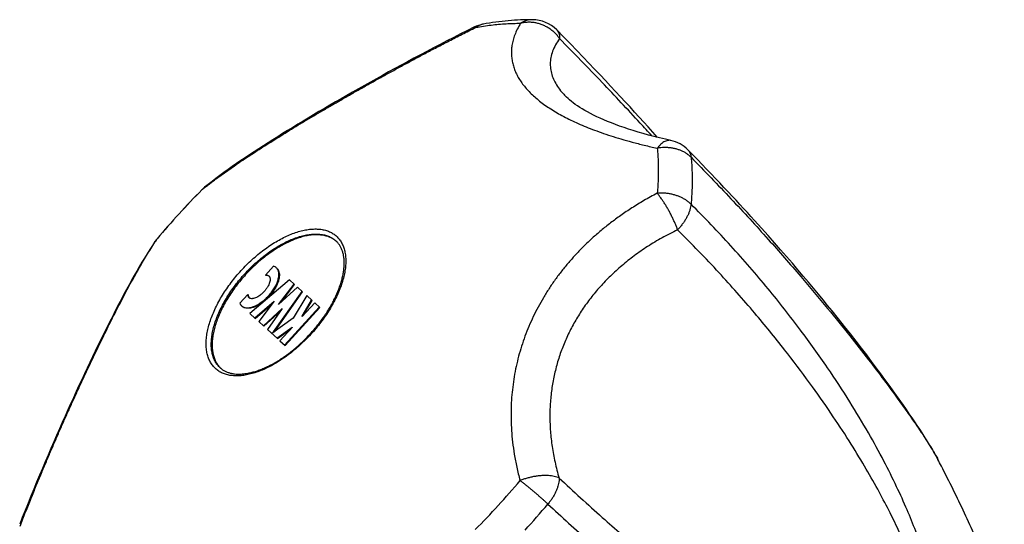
# Model space of a CAD drawing. Header units: millimetres. Extents: x 121 to 953, y -287 to 423.
# Tile 9 of 24: x 178 to 235, y 171 to 201. Entities that reach past the tile are written whole.
import ezdxf

# ---------------------------------------------------------------- set-up
doc = ezdxf.new("R2010")
doc.units = ezdxf.units.MM
doc.header["$LTSCALE"] = 30.734
doc.layers.get('0').update_dxf_attribs({"linetype": 'CONTINUOUS'})

msp = doc.modelspace()

# ---------------------------------------------------------------- linework, layer by layer
at = {"color": 7, "linetype": 'CONTINUOUS'}
for p, q in [((209.785, 196.14), (209.785, 196.14)), ((215.115, 193.772), (214.571, 194.376)), ((188.59, 190.728), (188.584, 190.723)), ((221.163, 188.491), (220.761, 188.937)), ((221.55, 188.059), (221.163, 188.491)), ((221.922, 187.638), (221.55, 188.059)), ((185.973, 187.866), (185.968, 187.86)), ((222.281, 187.229), (221.922, 187.638)), ((222.628, 186.831), (222.281, 187.229)), ((222.963, 186.443), (222.628, 186.831)), ((223.286, 186.065), (222.963, 186.443)), ((192.752, 186.266), (192.287, 185.757)), ((223.599, 185.697), (223.286, 186.065)), ((193.683, 185.473), (191.381, 183.513)), ((192.318, 185.728), (192.287, 185.757)), ((193.037, 184.031), (193.949, 185.229)), ((193.212, 184.19), (193.981, 185.201)), ((193.981, 185.201), (193.683, 185.473)), ((223.901, 185.337), (223.599, 185.697)), ((224.194, 184.987), (223.901, 185.337)), ((191.251, 184.624), (190.785, 184.114)), ((191.282, 184.595), (191.251, 184.624)), ((192.757, 182.458), (194.416, 184.803)), ((192.803, 182.449), (194.447, 184.774)), ((194.149, 185.047), (193.037, 184.031)), ((194.447, 184.774), (194.149, 185.047)), ((224.477, 184.646), (224.194, 184.987)), ((224.752, 184.313), (224.477, 184.646)), ((191.655, 183.263), (192.798, 184.236)), ((191.686, 183.234), (192.679, 184.079)), ((192.798, 184.236), (191.892, 183.045)), ((194.682, 184.559), (193.903, 183.239)), ((194.413, 183.354), (194.969, 184.297)), ((195.149, 184.133), (194.426, 183.342)), ((194.506, 183.431), (195.001, 184.268)), ((195.001, 184.268), (194.682, 184.559)), ((195.446, 183.861), (195.149, 184.133)), ((225.018, 183.988), (224.752, 184.313)), ((191.381, 183.513), (191.686, 183.234)), ((192.159, 182.802), (193.263, 183.811)), ((192.19, 182.773), (193.149, 183.649)), ((193.263, 183.811), (192.396, 182.585)), ((193.391, 181.675), (195.415, 183.89)), ((193.422, 181.647), (195.446, 183.861)), ((225.275, 183.67), (225.018, 183.988)), ((225.648, 183.207), (225.275, 183.67)), ((191.892, 183.045), (192.19, 182.773)), ((193.903, 183.239), (192.658, 182.345)), ((194.426, 183.342), (194.413, 183.354)), ((226.004, 182.759), (225.648, 183.207)), ((192.396, 182.585), (192.977, 182.054)), ((192.656, 182.347), (192.757, 182.458)), ((192.783, 182.435), (192.757, 182.458)), ((192.945, 182.083), (193.835, 182.721)), ((192.977, 182.054), (193.767, 182.621)), ((193.847, 182.71), (193.125, 181.919)), ((193.835, 182.721), (193.847, 182.71)), ((226.347, 182.325), (226.004, 182.759)), ((226.675, 181.903), (226.347, 182.325)), ((193.125, 181.919), (193.422, 181.647)), ((226.991, 181.495), (226.675, 181.903)), ((227.292, 181.101), (226.991, 181.495)), ((227.579, 180.721), (227.292, 181.101)), ((227.852, 180.358), (227.579, 180.721)), ((228.11, 180.01), (227.852, 180.358)), ((228.354, 179.68), (228.11, 180.01)), ((228.655, 179.266), (228.354, 179.68)), ((228.932, 178.881), (228.655, 179.266)), ((229.189, 178.519), (228.932, 178.881)), ((229.432, 178.173), (229.189, 178.519)), ((229.607, 177.922), (229.432, 178.173)), ((229.775, 177.677), (229.607, 177.922)), ((229.936, 177.441), (229.775, 177.677)), ((230.091, 177.211), (229.936, 177.441)), ((230.239, 176.989), (230.091, 177.211)), ((230.381, 176.775), (230.239, 176.989)), ((230.515, 176.568), (230.381, 176.775)), ((230.643, 176.369), (230.515, 176.568)), ((230.724, 176.241), (230.643, 176.369)), ((230.914, 175.936), (230.84, 176.055)), ((230.985, 175.819), (230.914, 175.936)), ((231.053, 175.706), (230.985, 175.819)), ((231.119, 175.596), (231.053, 175.706)), ((231.181, 175.489), (231.119, 175.596)), ((231.438, 175.025), (231.404, 175.09))]:
    msp.add_line(p, q, dxfattribs=at)
at = {"color": 9, "linetype": 'CONTINUOUS'}
for p, q in [((188.749, 190.852), (188.763, 190.863)), ((185.849, 187.675), (185.859, 187.69))]:
    msp.add_line(p, q, dxfattribs=at)
at = {"color": 7, "linetype": 'CONTINUOUS'}
for points in [[(204.423, 200.182), (204.044, 199.993), (203.641, 199.79), (203.242, 199.587), (202.846, 199.384), (202.454, 199.181), (202.066, 198.979), (201.682, 198.777), (201.302, 198.576), (200.925, 198.375), (200.552, 198.174), (200.183, 197.974), (199.817, 197.775), (199.455, 197.577), (199.097, 197.379), (198.742, 197.183), (198.391, 196.987), (198.044, 196.792), (197.7, 196.598), (197.36, 196.404), (197.024, 196.212), (196.692, 196.021), (196.363, 195.831), (196.038, 195.642), (195.717, 195.454), (195.399, 195.267), (195.086, 195.081), (194.776, 194.896), (194.47, 194.712), (194.168, 194.53), (193.869, 194.348), (193.575, 194.168), (193.284, 193.988), (192.998, 193.81), (192.715, 193.632), (192.436, 193.456), (192.162, 193.28), (191.891, 193.106), (191.625, 192.932), (191.362, 192.759), (191.104, 192.587), (190.849, 192.415), (190.598, 192.244), (190.351, 192.072), (190.108, 191.901), (189.868, 191.728), (189.631, 191.555), (189.399, 191.382), (189.17, 191.207), (188.945, 191.03), (188.739, 190.864)], [(214.571, 194.376), (214.311, 194.662), (214.048, 194.952), (213.781, 195.244), (213.51, 195.539), (213.235, 195.837), (212.955, 196.14), (212.669, 196.447), (212.377, 196.761), (212.076, 197.081), (211.767, 197.408), (211.448, 197.745), (211.119, 198.091), (210.776, 198.448), (210.417, 198.82), (210.041, 199.208), (209.643, 199.615), (209.24, 200.025)], [(215.893, 193.588), (215.571, 193.661), (215.234, 193.742), (214.907, 193.824), (214.591, 193.907), (214.285, 193.992), (213.989, 194.077), (213.703, 194.164), (213.427, 194.251), (213.162, 194.34), (212.906, 194.429), (212.66, 194.519), (212.424, 194.609), (212.197, 194.7), (211.981, 194.791), (211.773, 194.883), (211.576, 194.974), (211.387, 195.066), (211.209, 195.157), (211.039, 195.248), (210.878, 195.338), (210.727, 195.428), (210.584, 195.517), (210.449, 195.605), (210.324, 195.693), (210.206, 195.779), (210.097, 195.863), (209.996, 195.947), (209.904, 196.028), (209.819, 196.107), (209.785, 196.14)], [(220.761, 188.937), (220.554, 189.164), (220.343, 189.395), (220.128, 189.63), (219.909, 189.868), (219.684, 190.11), (219.455, 190.356), (219.222, 190.606), (218.982, 190.861), (218.738, 191.119), (218.488, 191.382), (218.233, 191.649), (217.972, 191.921), (217.705, 192.197), (217.431, 192.479), (217.151, 192.765), (216.881, 193.04)], [(185.846, 187.699), (185.699, 187.478), (185.543, 187.238), (185.389, 186.994), (185.237, 186.747), (185.086, 186.496), (184.936, 186.242), (184.786, 185.984), (184.638, 185.722), (184.489, 185.457), (184.341, 185.188), (184.193, 184.915), (184.044, 184.638), (183.895, 184.357), (183.746, 184.072), (183.596, 183.783), (183.445, 183.49), (183.293, 183.192), (183.141, 182.891), (182.989, 182.585), (182.835, 182.276), (182.681, 181.962), (182.526, 181.645), (182.371, 181.323), (182.214, 180.998), (182.057, 180.669), (181.9, 180.336), (181.741, 180), (181.582, 179.659), (181.422, 179.315), (181.261, 178.967), (181.1, 178.614), (180.938, 178.259), (180.776, 177.899), (180.613, 177.536), (180.449, 177.168), (180.285, 176.798), (180.12, 176.423), (179.955, 176.045), (179.789, 175.663), (179.624, 175.277), (179.457, 174.888), (179.291, 174.494), (179.124, 174.097), (178.958, 173.696), (178.791, 173.292), (178.624, 172.883), (178.457, 172.471), (178.291, 172.055), (178.124, 171.635), (177.971, 171.243)], [(230.84, 176.055), (230.802, 176.116), (230.724, 176.241)], [(231.404, 175.09), (231.379, 175.137), (231.353, 175.185), (231.326, 175.234), (231.298, 175.283), (231.27, 175.334), (231.241, 175.385), (231.181, 175.489)]]:
    msp.add_lwpolyline(points, dxfattribs=at)
for centre, radius, start, end in [((205.313, 198.392), 1.999, 100.26118, 116.42257), ((207.817, 198.619), 2, 44.64012, 89.56047), ((215.457, 191.636), 2, 44.58148, 77.41499), ((220.859, 158.6), 45.536, 135.13532, 140.00656), ((190.007, 189.317), 2, 129.3387, 135.12242), ((187.501, 186.575), 2, 140.01946, 145.80315), ((195.506, 186.668), 1.388, 48.79865, 50.32815), ((195.554, 186.82), 1.243, 44.495, 47.56552), ((195.549, 186.815), 1.251, 43.79251, 44.49764), ((191.454, 184.578), 0.192, 227.59868, 234.61496), ((190.482, 181.271), 1.239, 227.56882, 230.65085), ((190.632, 181.336), 1.388, 224.81157, 226.26805), ((190.49, 181.28), 1.251, 230.64534, 231.78301)]:
    msp.add_arc(centre, radius, start, end, dxfattribs=at)
at = {"color": 9, "linetype": 'CONTINUOUS'}
for centre, radius, start, end in [((207.823, 199.437), 1.182, 89.56187, 90.41419), ((220.681, 158.765), 45.29, 135.12391, 137.57261), ((199.518, 177.38), 17.247, 128.63788, 129.33208), ((189.723, 189.665), 1.551, 136.83172, 137.12412), ((189.72, 189.668), 1.546, 130.50703, 136.83573), ((189.711, 189.678), 1.533, 129.34152, 130.5004), ((220.706, 158.739), 45.326, 137.57023, 140.01701), ((187.114, 186.837), 1.533, 144.64149, 145.80042), ((200.242, 178.172), 17.247, 145.8098, 146.50402), ((187.125, 186.83), 1.546, 138.30622, 144.63486), ((187.128, 186.827), 1.551, 138.01777, 138.31024), ((172.378, 202.916), 45.327, 317.57024, 320.01698), ((172.402, 202.891), 45.292, 315.12397, 317.57258), ((172.484, 202.818), 47.303, 317.57026, 320.01825)]:
    msp.add_arc(centre, radius, start, end, dxfattribs=at)
for points, knots in [([(188.763, 190.863), (188.823, 190.911), (189.003, 191.052), (189.308, 191.285), (189.682, 191.56), (190.065, 191.832), (190.458, 192.105), (190.86, 192.378), (191.274, 192.653), (191.7, 192.931), (192.14, 193.214), (192.595, 193.502), (193.064, 193.795), (193.549, 194.094), (194.05, 194.399), (194.565, 194.709), (195.093, 195.024), (195.634, 195.343), (196.185, 195.664), (196.745, 195.988), (197.314, 196.314), (197.89, 196.641), (198.475, 196.969), (199.07, 197.3), (199.675, 197.633), (200.294, 197.97), (200.931, 198.313), (201.588, 198.663), (202.272, 199.022), (202.988, 199.393), (203.744, 199.779), (204.263, 200.04), (204.53, 200.173)], [0, 0, 0, 0, 0.012435, 0.037489, 0.062794, 0.088414, 0.114428, 0.140924, 0.168001, 0.195744, 0.224246, 0.253568, 0.283769, 0.314863, 0.346842, 0.379661, 0.413243, 0.447501, 0.482335, 0.517656, 0.553412, 0.589564, 0.626142, 0.663199, 0.700849, 0.739241, 0.778581, 0.819109, 0.861128, 0.904989, 0.951121, 1, 1, 1, 1]), ([(204.423, 200.182), (204.425, 200.183), (204.441, 200.191), (204.48, 200.193), (204.513, 200.181), (204.53, 200.173)], [0, 0, 0, 0, 0.06346, 0.475261, 1, 1, 1, 1]), ([(204.53, 200.173), (204.828, 200.226), (205.415, 200.316), (206.286, 200.397), (206.858, 200.412), (207.138, 200.41)], [0, 0, 0, 0, 0.345658, 0.678886, 1, 1, 1, 1]), ([(204.957, 200.359), (204.946, 200.357), (204.888, 200.346), (204.784, 200.315), (204.652, 200.255), (204.57, 200.202), (204.53, 200.173)], [0, 0, 0, 0, 0.07305, 0.377112, 0.685169, 1, 1, 1, 1]), ([(207.138, 200.41), (207.069, 200.299), (206.945, 200.08), (206.799, 199.75), (206.696, 199.432), (206.632, 199.127), (206.602, 198.832), (206.604, 198.546), (206.635, 198.266), (206.695, 197.992), (206.782, 197.723), (206.897, 197.457), (207.04, 197.194), (207.211, 196.935), (207.41, 196.68), (207.637, 196.428), (207.892, 196.181), (208.173, 195.94), (208.48, 195.704), (208.813, 195.475), (209.17, 195.253), (209.551, 195.037), (209.956, 194.827), (210.386, 194.624), (210.843, 194.426), (211.328, 194.232), (211.846, 194.043), (212.401, 193.856), (212.999, 193.672), (213.647, 193.489), (214.351, 193.308), (214.841, 193.193), (215.097, 193.136)], [0, 0, 0, 0, 0.031197, 0.05961, 0.085797, 0.110286, 0.133564, 0.156065, 0.178182, 0.200265, 0.222597, 0.245444, 0.269023, 0.293532, 0.319125, 0.345905, 0.37395, 0.403293, 0.433943, 0.465912, 0.499203, 0.533852, 0.569939, 0.607566, 0.64691, 0.68818, 0.731713, 0.777926, 0.8273, 0.88039, 0.937769, 1, 1, 1, 1]), ([(207.815, 200.619), (207.79, 200.619), (207.712, 200.616), (207.583, 200.598), (207.429, 200.556), (207.279, 200.494), (207.185, 200.44), (207.138, 200.41)], [0, 0, 0, 0, 0.104896, 0.323725, 0.545012, 0.77009, 1, 1, 1, 1]), ([(209.411, 199.52), (209.371, 199.58), (209.283, 199.695), (209.133, 199.854), (208.968, 199.998), (208.789, 200.126), (208.599, 200.236), (208.399, 200.326), (208.191, 200.395), (207.98, 200.444), (207.766, 200.47), (207.553, 200.473), (207.343, 200.455), (207.206, 200.428), (207.138, 200.41)], [0, 0, 0, 0, 0.08338, 0.167359, 0.251808, 0.336533, 0.421296, 0.505857, 0.590036, 0.673666, 0.75659, 0.838675, 0.919828, 1, 1, 1, 1]), ([(209.24, 200.025), (209.255, 200.01), (209.293, 199.966), (209.344, 199.883), (209.386, 199.773), (209.409, 199.65), (209.412, 199.565), (209.411, 199.52)], [0, 0, 0, 0, 0.116238, 0.318789, 0.530716, 0.756685, 1, 1, 1, 1]), ([(209.411, 199.52), (209.323, 199.402), (209.168, 199.165), (208.995, 198.792), (208.891, 198.42), (208.855, 198.052), (208.885, 197.689), (208.977, 197.333), (209.13, 196.985), (209.342, 196.644), (209.568, 196.364), (209.725, 196.2), (209.785, 196.14)], [0, 0, 0, 0, 0.117276, 0.225107, 0.325993, 0.422651, 0.517849, 0.614234, 0.714174, 0.819659, 0.932315, 1, 1, 1, 1]), ([(214.786, 193.857), (214.56, 194.105), (213.6, 195.151), (211.822, 197.051), (210.244, 198.679), (209.411, 199.52)], [0, 0, 0, 0, 0.128894, 0.545355, 1, 1, 1, 1]), ([(215.893, 193.588), (215.882, 193.59), (215.836, 193.599), (215.753, 193.601), (215.642, 193.579), (215.531, 193.534), (215.419, 193.465), (215.308, 193.375), (215.199, 193.264), (215.13, 193.181), (215.097, 193.136)], [0, 0, 0, 0, 0.034812, 0.143573, 0.258042, 0.381659, 0.516768, 0.664673, 0.825823, 1, 1, 1, 1]), ([(215.097, 193.136), (215.124, 192.857), (215.16, 192.285), (215.158, 191.411), (215.121, 190.818), (215.094, 190.517)], [0, 0, 0, 0, 0.321114, 0.654342, 1, 1, 1, 1]), ([(217.066, 192.611), (217.025, 192.652), (216.938, 192.731), (216.794, 192.836), (216.637, 192.928), (216.467, 193.007), (216.287, 193.072), (216.098, 193.122), (215.903, 193.157), (215.703, 193.176), (215.5, 193.18), (215.298, 193.167), (215.163, 193.148), (215.097, 193.136)], [0, 0, 0, 0, 0.081757, 0.165771, 0.252077, 0.340594, 0.431121, 0.523418, 0.617195, 0.712116, 0.807834, 0.903944, 1, 1, 1, 1]), ([(216.881, 193.04), (216.906, 193.015), (216.953, 192.958), (217.008, 192.857), (217.048, 192.739), (217.062, 192.655), (217.066, 192.611)], [0, 0, 0, 0, 0.218367, 0.465673, 0.724469, 1, 1, 1, 1]), ([(217.066, 192.612), (217.094, 192.32), (217.131, 191.724), (217.129, 190.811), (217.091, 190.192), (217.063, 189.878)], [0, 0, 0, 0, 0.321152, 0.654287, 1, 1, 1, 1]), ([(217.066, 192.612), (217.849, 191.817), (219.366, 190.24), (221.492, 187.924), (223.363, 185.79), (224.944, 183.911), (226.255, 182.292), (227.345, 180.901), (228.25, 179.71), (229, 178.694), (229.618, 177.832), (230.123, 177.108), (230.531, 176.505), (230.854, 176.009), (231.106, 175.608), (231.293, 175.291), (231.396, 175.105), (231.438, 175.025)], [0, 0, 0, 0, 0.1472, 0.288315, 0.41445, 0.521298, 0.612046, 0.689034, 0.754256, 0.809308, 0.855522, 0.894008, 0.925707, 0.951461, 0.972028, 0.988101, 1, 1, 1, 1]), ([(215.094, 190.517), (214.833, 190.381), (214.335, 190.105), (213.628, 189.673), (212.981, 189.238), (212.384, 188.798), (211.829, 188.353), (211.311, 187.902), (210.826, 187.442), (210.369, 186.972), (209.938, 186.491), (209.533, 185.998), (209.151, 185.492), (208.794, 184.972), (208.461, 184.439), (208.154, 183.894), (207.872, 183.337), (207.617, 182.771), (207.39, 182.197), (207.191, 181.616), (207.02, 181.029), (206.877, 180.436), (206.761, 179.838), (206.673, 179.233), (206.613, 178.619), (206.581, 177.994), (206.578, 177.354), (206.606, 176.696), (206.668, 176.015), (206.768, 175.304), (206.912, 174.558), (207.037, 174.051), (207.109, 173.791)], [0, 0, 0, 0, 0.043834, 0.084746, 0.123293, 0.159956, 0.195127, 0.229139, 0.262259, 0.294721, 0.326703, 0.35836, 0.38979, 0.421075, 0.452246, 0.483313, 0.514266, 0.545077, 0.575726, 0.606209, 0.636534, 0.66676, 0.696958, 0.727255, 0.757797, 0.788779, 0.820419, 0.852992, 0.886815, 0.922268, 0.959815, 1, 1, 1, 1]), ([(217.063, 189.878), (217.022, 189.919), (216.935, 189.998), (216.791, 190.105), (216.633, 190.202), (216.464, 190.288), (216.284, 190.362), (216.095, 190.423), (215.9, 190.47), (215.7, 190.504), (215.498, 190.524), (215.295, 190.529), (215.161, 190.523), (215.094, 190.517)], [0, 0, 0, 0, 0.081159, 0.165182, 0.251934, 0.34116, 0.432492, 0.525526, 0.619823, 0.714911, 0.810315, 0.905524, 1, 1, 1, 1]), ([(216.282, 188.391), (216.26, 188.452), (216.213, 188.577), (216.135, 188.766), (216.048, 188.959), (215.955, 189.155), (215.856, 189.349), (215.751, 189.542), (215.644, 189.729), (215.534, 189.909), (215.423, 190.079), (215.312, 190.238), (215.204, 190.384), (215.13, 190.474), (215.094, 190.517)], [0, 0, 0, 0, 0.079901, 0.163695, 0.250493, 0.339314, 0.429108, 0.51881, 0.60741, 0.69391, 0.777329, 0.856724, 0.931214, 1, 1, 1, 1]), ([(208.73, 172.424), (209.529, 171.679), (211.111, 170.238), (213.448, 168.233), (215.619, 166.485), (217.561, 165.032), (219.268, 163.853), (220.774, 162.902), (222.107, 162.142), (223.289, 161.545), (224.338, 161.085), (225.268, 160.743), (226.093, 160.501), (226.823, 160.345), (227.466, 160.262), (228.031, 160.24), (228.526, 160.268), (228.958, 160.337), (229.333, 160.438), (229.66, 160.565), (229.944, 160.714), (230.194, 160.879), (230.414, 161.06), (230.607, 161.254), (230.779, 161.461), (230.931, 161.681), (231.066, 161.915), (231.185, 162.166), (231.289, 162.434), (231.38, 162.722), (231.456, 163.035), (231.517, 163.376), (231.562, 163.749), (231.589, 164.161), (231.594, 164.619), (231.573, 165.129), (231.522, 165.703), (231.433, 166.347), (231.3, 167.07), (231.113, 167.879), (230.865, 168.782), (230.543, 169.785), (230.138, 170.899), (229.635, 172.13), (229.019, 173.49), (228.271, 174.988), (227.367, 176.639), (226.278, 178.457), (224.967, 180.458), (223.387, 182.661), (221.518, 185.035), (219.392, 187.483), (217.855, 189.088), (217.063, 189.878)], [0, 0, 0, 0, 0.055278, 0.108249, 0.155756, 0.196268, 0.230936, 0.260711, 0.286364, 0.308516, 0.327681, 0.344279, 0.358659, 0.371133, 0.381975, 0.39143, 0.399717, 0.407019, 0.413508, 0.419356, 0.424715, 0.429719, 0.434473, 0.439068, 0.443573, 0.448062, 0.452598, 0.457243, 0.462068, 0.46714, 0.472534, 0.47834, 0.484643, 0.491562, 0.49922, 0.50778, 0.517419, 0.528324, 0.54067, 0.55461, 0.570327, 0.588022, 0.607917, 0.630255, 0.655312, 0.683419, 0.714986, 0.750507, 0.790599, 0.836015, 0.887614, 0.943397, 1, 1, 1, 1]), ([(217.063, 189.878), (217.058, 189.826), (217.043, 189.719), (217.002, 189.556), (216.945, 189.389), (216.87, 189.219), (216.78, 189.047), (216.675, 188.877), (216.556, 188.709), (216.425, 188.546), (216.331, 188.442), (216.282, 188.391)], [0, 0, 0, 0, 0.092128, 0.189966, 0.293503, 0.40229, 0.515711, 0.633037, 0.753456, 0.876088, 1, 1, 1, 1]), ([(190.866, 186.016), (190.968, 186.128), (191.177, 186.346), (191.505, 186.658), (191.842, 186.951), (192.188, 187.223), (192.539, 187.472), (192.893, 187.695), (193.247, 187.892), (193.598, 188.06), (193.944, 188.2), (194.282, 188.308), (194.609, 188.385), (194.924, 188.43), (195.224, 188.443), (195.506, 188.423), (195.77, 188.37), (196.011, 188.285), (196.229, 188.168), (196.422, 188.02), (196.587, 187.841), (196.723, 187.635), (196.83, 187.402), (196.906, 187.144), (196.951, 186.865), (196.965, 186.565), (196.948, 186.247), (196.901, 185.914), (196.823, 185.568), (196.715, 185.211), (196.579, 184.846), (196.415, 184.476), (196.224, 184.104), (196.008, 183.732), (195.768, 183.363), (195.506, 183), (195.225, 182.646), (195.026, 182.418), (194.924, 182.306)], [0, 0, 0, 0, 0.035506, 0.070818, 0.105745, 0.140098, 0.173699, 0.20638, 0.23799, 0.268395, 0.297482, 0.325169, 0.351404, 0.376173, 0.399511, 0.421504, 0.442302, 0.462122, 0.481243, 0.499999, 0.518755, 0.537875, 0.557695, 0.578493, 0.600486, 0.623823, 0.648592, 0.674827, 0.702514, 0.731601, 0.762005, 0.793615, 0.826296, 0.859897, 0.894251, 0.929179, 0.964493, 1, 1, 1, 1]), ([(191.076, 185.823), (191.174, 185.93), (191.375, 186.14), (191.688, 186.439), (192.012, 186.719), (192.343, 186.979), (192.679, 187.217), (193.018, 187.431), (193.357, 187.62), (193.693, 187.781), (194.024, 187.915), (194.348, 188.019), (194.662, 188.092), (194.963, 188.136), (195.25, 188.148), (195.521, 188.129), (195.773, 188.078), (196.004, 187.997), (196.213, 187.885), (196.336, 187.789), (196.393, 187.738)], [0, 0, 0, 0, 0.071018, 0.141645, 0.211498, 0.280203, 0.347403, 0.412765, 0.475984, 0.536793, 0.594968, 0.650342, 0.702811, 0.752349, 0.799023, 0.843009, 0.884606, 0.924245, 0.962486, 1, 1, 1, 1]), ([(216.282, 188.391), (215.976, 188.244), (215.383, 187.937), (214.539, 187.429), (213.756, 186.888), (213.034, 186.314), (212.37, 185.711), (211.764, 185.081), (211.215, 184.425), (210.723, 183.744), (210.287, 183.041), (209.907, 182.314), (209.583, 181.566), (209.316, 180.797), (209.106, 180.007), (208.954, 179.197), (208.862, 178.367), (208.833, 177.517), (208.866, 176.647), (208.966, 175.758), (209.135, 174.85), (209.292, 174.244), (209.383, 173.939)], [0, 0, 0, 0, 0.058061, 0.114042, 0.168151, 0.22059, 0.271558, 0.321253, 0.369871, 0.417609, 0.464667, 0.511249, 0.557564, 0.603827, 0.650262, 0.697096, 0.744561, 0.792897, 0.842349, 0.893173, 0.945631, 1, 1, 1, 1]), ([(209.383, 173.939), (210.212, 173.164), (211.786, 171.726), (214.038, 169.766), (216.032, 168.116), (217.785, 166.739), (219.338, 165.589), (220.718, 164.628), (221.948, 163.829), (223.047, 163.17), (224.031, 162.63), (224.911, 162.194), (225.7, 161.849), (226.406, 161.584), (227.037, 161.388), (227.601, 161.254), (228.104, 161.174), (228.55, 161.141), (228.945, 161.149), (229.293, 161.194), (229.596, 161.269), (229.858, 161.369), (230.082, 161.489), (230.273, 161.623), (230.436, 161.769), (230.576, 161.925), (230.697, 162.092), (230.802, 162.27), (230.893, 162.462), (230.971, 162.67), (231.037, 162.897), (231.091, 163.15), (231.131, 163.432), (231.155, 163.751), (231.16, 164.112), (231.141, 164.521), (231.095, 164.981), (231.017, 165.496), (230.901, 166.069), (230.744, 166.704), (230.539, 167.404), (230.282, 168.176), (229.964, 169.025), (229.578, 169.958), (229.116, 170.981), (228.565, 172.103), (227.913, 173.333), (227.145, 174.68), (226.241, 176.157), (225.179, 177.777), (223.929, 179.553), (222.454, 181.503), (220.703, 183.649), (218.636, 185.987), (217.106, 187.574), (216.282, 188.391)], [0, 0, 0, 0, 0.05991, 0.112542, 0.15757, 0.196459, 0.230189, 0.259557, 0.285187, 0.307594, 0.327204, 0.344379, 0.359426, 0.372612, 0.384169, 0.3943, 0.40319, 0.411005, 0.417897, 0.424004, 0.429454, 0.434348, 0.438774, 0.442834, 0.446643, 0.450294, 0.453882, 0.457491, 0.461193, 0.465069, 0.469206, 0.473698, 0.47867, 0.484246, 0.490556, 0.497725, 0.505839, 0.514969, 0.525209, 0.536667, 0.549461, 0.563727, 0.579616, 0.5973, 0.616978, 0.638875, 0.663255, 0.690423, 0.720738, 0.754631, 0.792617, 0.835362, 0.883665, 0.938769, 1, 1, 1, 1]), ([(177.99, 171.137), (178.099, 171.416), (178.312, 171.956), (178.628, 172.743), (178.934, 173.489), (179.23, 174.203), (179.52, 174.889), (179.804, 175.553), (180.085, 176.2), (180.362, 176.833), (180.638, 177.455), (180.913, 178.067), (181.187, 178.67), (181.46, 179.266), (181.732, 179.853), (182.003, 180.431), (182.273, 180.998), (182.539, 181.552), (182.802, 182.093), (183.061, 182.619), (183.315, 183.129), (183.565, 183.623), (183.811, 184.102), (184.053, 184.565), (184.292, 185.015), (184.529, 185.452), (184.765, 185.877), (185.001, 186.292), (185.238, 186.698), (185.478, 187.095), (185.682, 187.42), (185.807, 187.612), (185.849, 187.675)], [0, 0, 0, 0, 0.048865, 0.09499, 0.138846, 0.18086, 0.221386, 0.260725, 0.299116, 0.336769, 0.373825, 0.410406, 0.446561, 0.48232, 0.517647, 0.552485, 0.586749, 0.620338, 0.653161, 0.685147, 0.716243, 0.746449, 0.775773, 0.804276, 0.83202, 0.859096, 0.88559, 0.911601, 0.937218, 0.962518, 0.987568, 1, 1, 1, 1]), ([(194.924, 182.306), (194.821, 182.194), (194.612, 181.976), (194.285, 181.664), (193.947, 181.371), (193.602, 181.099), (193.25, 180.851), (192.897, 180.627), (192.543, 180.43), (192.192, 180.262), (191.846, 180.123), (191.508, 180.014), (191.18, 179.937), (190.865, 179.892), (190.566, 179.879), (190.283, 179.899), (190.02, 179.952), (189.778, 180.037), (189.56, 180.154), (189.368, 180.303), (189.203, 180.481), (189.066, 180.688), (188.96, 180.921), (188.884, 181.178), (188.839, 181.458), (188.825, 181.757), (188.841, 182.075), (188.889, 182.408), (188.967, 182.755), (189.074, 183.111), (189.211, 183.476), (189.375, 183.846), (189.566, 184.219), (189.782, 184.591), (190.022, 184.959), (190.283, 185.322), (190.564, 185.676), (190.763, 185.904), (190.866, 186.016)], [0, 0, 0, 0, 0.035506, 0.070818, 0.105745, 0.140098, 0.173699, 0.20638, 0.23799, 0.268395, 0.297482, 0.325169, 0.351404, 0.376173, 0.399511, 0.421504, 0.442302, 0.462122, 0.481243, 0.499999, 0.518755, 0.537875, 0.557695, 0.578493, 0.600486, 0.623823, 0.648592, 0.674827, 0.702514, 0.731601, 0.762005, 0.793615, 0.826296, 0.859897, 0.894251, 0.929179, 0.964493, 1, 1, 1, 1]), ([(189.646, 180.356), (189.589, 180.408), (189.484, 180.523), (189.353, 180.72), (189.251, 180.944), (189.178, 181.19), (189.135, 181.458), (189.122, 181.745), (189.138, 182.049), (189.183, 182.368), (189.258, 182.7), (189.361, 183.042), (189.491, 183.391), (189.649, 183.746), (189.831, 184.102), (190.038, 184.458), (190.268, 184.811), (190.518, 185.159), (190.788, 185.498), (190.978, 185.716), (191.076, 185.823)], [0, 0, 0, 0, 0.037506, 0.075747, 0.115386, 0.156983, 0.200969, 0.247643, 0.297181, 0.349649, 0.405023, 0.463199, 0.524007, 0.587226, 0.652588, 0.719789, 0.788496, 0.858351, 0.928981, 1, 1, 1, 1]), ([(209.383, 173.939), (209.34, 173.959), (209.248, 173.996), (209.099, 174.036), (208.934, 174.065), (208.755, 174.082), (208.564, 174.087), (208.365, 174.079), (208.158, 174.06), (207.947, 174.028), (207.734, 173.985), (207.522, 173.931), (207.313, 173.867), (207.176, 173.817), (207.109, 173.791)], [0, 0, 0, 0, 0.060678, 0.127017, 0.198931, 0.276091, 0.357965, 0.443887, 0.533142, 0.624941, 0.718429, 0.812707, 0.906865, 1, 1, 1, 1]), ([(208.73, 172.423), (208.687, 172.462), (208.599, 172.542), (208.463, 172.664), (208.321, 172.79), (208.172, 172.919), (208.02, 173.049), (207.865, 173.18), (207.709, 173.309), (207.555, 173.436), (207.402, 173.559), (207.254, 173.677), (207.156, 173.753), (207.109, 173.791)], [0, 0, 0, 0, 0.081644, 0.167949, 0.258063, 0.351058, 0.445939, 0.541722, 0.637421, 0.732053, 0.824668, 0.914302, 1, 1, 1, 1]), ([(209.383, 173.939), (209.384, 173.888), (209.379, 173.782), (209.354, 173.62), (209.312, 173.452), (209.253, 173.28), (209.178, 173.105), (209.086, 172.93), (208.981, 172.756), (208.862, 172.586), (208.775, 172.477), (208.73, 172.423)], [0, 0, 0, 0, 0.091352, 0.188514, 0.291388, 0.39966, 0.512836, 0.630258, 0.751136, 0.874587, 1, 1, 1, 1])]:
    msp.add_open_spline(points, degree=3, knots=knots, dxfattribs=at)
at = {"color": 7, "linetype": 'CONTINUOUS'}
for points, knots in [([(207.832, 200.619), (207.6, 200.621), (207.13, 200.613), (206.417, 200.565), (205.69, 200.482), (205.202, 200.404), (204.957, 200.359)], [0, 0, 0, 0, 0.240819, 0.487847, 0.740954, 1, 1, 1, 1]), ([(196.392, 187.736), (196.35, 187.771), (196.243, 187.85), (196.053, 187.952), (195.822, 188.033), (195.57, 188.084), (195.299, 188.103), (195.012, 188.091), (194.711, 188.047), (194.397, 187.974), (194.073, 187.87), (193.742, 187.736), (193.406, 187.575), (193.067, 187.387), (192.728, 187.172), (192.392, 186.934), (192.061, 186.674), (191.737, 186.394), (191.424, 186.095), (191.224, 185.886), (191.126, 185.778)], [0, 0, 0, 0, 0.026967, 0.065628, 0.105701, 0.147753, 0.192221, 0.239407, 0.289488, 0.342531, 0.398512, 0.457325, 0.5188, 0.582712, 0.64879, 0.716726, 0.786184, 0.856803, 0.928204, 1, 1, 1, 1]), ([(194.893, 182.335), (194.97, 182.419), (195.121, 182.591), (195.338, 182.855), (195.544, 183.125), (195.738, 183.399), (195.918, 183.677), (196.085, 183.956), (196.238, 184.235), (196.375, 184.513), (196.496, 184.789), (196.6, 185.061), (196.688, 185.328), (196.759, 185.588), (196.813, 185.841), (196.849, 186.084), (196.868, 186.318), (196.87, 186.542), (196.854, 186.754), (196.821, 186.954), (196.771, 187.141), (196.703, 187.315), (196.617, 187.474), (196.53, 187.594), (196.472, 187.659), (196.452, 187.68)], [0, 0, 0, 0, 0.057353, 0.114505, 0.171244, 0.227387, 0.282739, 0.337078, 0.390219, 0.442067, 0.4924, 0.54106, 0.587955, 0.633055, 0.676177, 0.717274, 0.756429, 0.793663, 0.829061, 0.862798, 0.895158, 0.926189, 0.956161, 0.985481, 1, 1, 1, 1]), ([(191.126, 185.778), (191.027, 185.671), (190.837, 185.453), (190.568, 185.114), (190.317, 184.766), (190.088, 184.413), (189.881, 184.057), (189.698, 183.701), (189.54, 183.346), (189.41, 182.997), (189.307, 182.655), (189.232, 182.323), (189.187, 182.004), (189.171, 181.7), (189.184, 181.413), (189.228, 181.145), (189.3, 180.899), (189.402, 180.676), (189.521, 180.496), (189.609, 180.396), (189.647, 180.358)], [0, 0, 0, 0, 0.071796, 0.143199, 0.213818, 0.283276, 0.351213, 0.417292, 0.481205, 0.54268, 0.601494, 0.657475, 0.710519, 0.7606, 0.807786, 0.852255, 0.894307, 0.934381, 0.973041, 1, 1, 1, 1]), ([(190.89, 183.961), (190.909, 183.944), (190.95, 183.913), (191.046, 183.866), (191.159, 183.845), (191.279, 183.846), (191.416, 183.864), (191.598, 183.917), (191.82, 184.022), (192.046, 184.165), (192.266, 184.343), (192.472, 184.547), (192.657, 184.772), (192.814, 185.007), (192.937, 185.244), (193.022, 185.475), (193.058, 185.661), (193.064, 185.798), (193.054, 185.918), (193.023, 186.028), (192.967, 186.12), (192.933, 186.158), (192.914, 186.175)], [0, 0, 0, 0, 0.020692, 0.041935, 0.087757, 0.113152, 0.140408, 0.200599, 0.268129, 0.341754, 0.419751, 0.5, 0.580249, 0.658246, 0.731871, 0.799401, 0.859592, 0.886848, 0.912243, 0.958065, 0.979308, 1, 1, 1, 1]), ([(192.946, 186.147), (192.964, 186.13), (192.999, 186.092), (193.054, 186), (193.086, 185.889), (193.095, 185.77), (193.09, 185.632), (193.053, 185.446), (192.969, 185.215), (192.846, 184.978), (192.689, 184.743), (192.504, 184.519), (192.297, 184.314), (192.077, 184.137), (191.851, 183.993), (191.629, 183.888), (191.447, 183.835), (191.31, 183.817), (191.19, 183.816), (191.078, 183.838), (190.981, 183.885), (190.94, 183.915), (190.922, 183.932)], [0, 0, 0, 0, 0.020692, 0.041935, 0.087757, 0.113152, 0.140408, 0.200599, 0.268129, 0.341754, 0.419751, 0.5, 0.580249, 0.658246, 0.731871, 0.799401, 0.859592, 0.886848, 0.912243, 0.958065, 0.979308, 1, 1, 1, 1]), ([(192.914, 186.175), (192.892, 186.196), (192.841, 186.233), (192.783, 186.257), (192.752, 186.266)], [0, 0, 0, 0, 0.490654, 1, 1, 1, 1]), ([(192.513, 185.663), (192.518, 185.654), (192.538, 185.618), (192.552, 185.561), (192.555, 185.496), (192.549, 185.419), (192.525, 185.316), (192.474, 185.187), (192.401, 185.053), (192.31, 184.92), (192.204, 184.793), (192.086, 184.675), (191.962, 184.573), (191.836, 184.489), (191.712, 184.426), (191.611, 184.393), (191.535, 184.38), (191.47, 184.377), (191.408, 184.386), (191.363, 184.407), (191.347, 184.418), (191.342, 184.421)], [0, 0, 0, 0, 0.015894, 0.061749, 0.087564, 0.115519, 0.177907, 0.248572, 0.32606, 0.40842, 0.493283, 0.578147, 0.660506, 0.737994, 0.808659, 0.871047, 0.899002, 0.924818, 0.970672, 0.991622, 1, 1, 1, 1]), ([(192.287, 185.757), (192.298, 185.758), (192.34, 185.759), (192.396, 185.75), (192.449, 185.726), (192.471, 185.71), (192.481, 185.701)], [0, 0, 0, 0, 0.169599, 0.60679, 0.806532, 1, 1, 1, 1]), ([(192.441, 185.714), (192.413, 185.724), (192.371, 185.73), (192.33, 185.729), (192.318, 185.728)], [0, 0, 0, 0, 0.717016, 1, 1, 1, 1]), ([(192.497, 185.685), (192.491, 185.689), (192.474, 185.7), (192.455, 185.709), (192.441, 185.714), (192.441, 185.714)], [0, 0, 0, 0, 0.322462, 0.975586, 1, 1, 1, 1]), ([(192.481, 185.701), (192.49, 185.692), (192.502, 185.679), (192.511, 185.666), (192.513, 185.663)], [0, 0, 0, 0, 0.800544, 1, 1, 1, 1]), ([(191.324, 184.436), (191.314, 184.445), (191.296, 184.465), (191.267, 184.515), (191.254, 184.57), (191.251, 184.612), (191.251, 184.624)], [0, 0, 0, 0, 0.193468, 0.39321, 0.830401, 1, 1, 1, 1]), ([(190.785, 184.114), (190.797, 184.085), (190.827, 184.029), (190.868, 183.982), (190.89, 183.961)], [0, 0, 0, 0, 0.509346, 1, 1, 1, 1]), ([(191.282, 184.595), (191.283, 184.583), (191.285, 184.542), (191.295, 184.501), (191.307, 184.474)], [0, 0, 0, 0, 0.282973, 1, 1, 1, 1]), ([(191.307, 184.474), (191.308, 184.474), (191.314, 184.461), (191.324, 184.442), (191.337, 184.426), (191.342, 184.421)], [0, 0, 0, 0, 0.024339, 0.677491, 1, 1, 1, 1]), ([(189.716, 180.297), (189.739, 180.279), (189.809, 180.228), (189.937, 180.153), (190.103, 180.083), (190.283, 180.032), (190.474, 179.999), (190.676, 179.985), (190.888, 179.989), (191.109, 180.011), (191.34, 180.052), (191.579, 180.11), (191.825, 180.186), (192.077, 180.28), (192.334, 180.391), (192.595, 180.52), (192.858, 180.665), (193.122, 180.826), (193.387, 181.003), (193.649, 181.194), (193.909, 181.398), (194.165, 181.616), (194.415, 181.845), (194.659, 182.084), (194.816, 182.25), (194.893, 182.335)], [0, 0, 0, 0, 0.014538, 0.043886, 0.073879, 0.104922, 0.137278, 0.170993, 0.206366, 0.243567, 0.282678, 0.323732, 0.36681, 0.411866, 0.458721, 0.50735, 0.55766, 0.609496, 0.662636, 0.716987, 0.772366, 0.828549, 0.885343, 0.942564, 1, 1, 1, 1]), ([(235.306, 166.561), (234.955, 167.444), (234.212, 169.234), (232.992, 171.928), (232.04, 173.86), (231.505, 174.895), (231.438, 175.025)], [0, 0, 0, 0, 0.306315, 0.624409, 0.952849, 1, 1, 1, 1])]:
    msp.add_open_spline(points, degree=3, knots=knots, dxfattribs=at)
at = {"color": 9, "linetype": 'CONTINUOUS'}
for points in [[(188.591, 190.728), (188.588, 190.726), (188.587, 190.723), (188.587, 190.72)], [(185.969, 187.859), (185.971, 187.862), (185.973, 187.863), (185.976, 187.864)]]:
    msp.add_open_spline(points, degree=3, dxfattribs=at)

doc.saveas('drawing.dxf')
